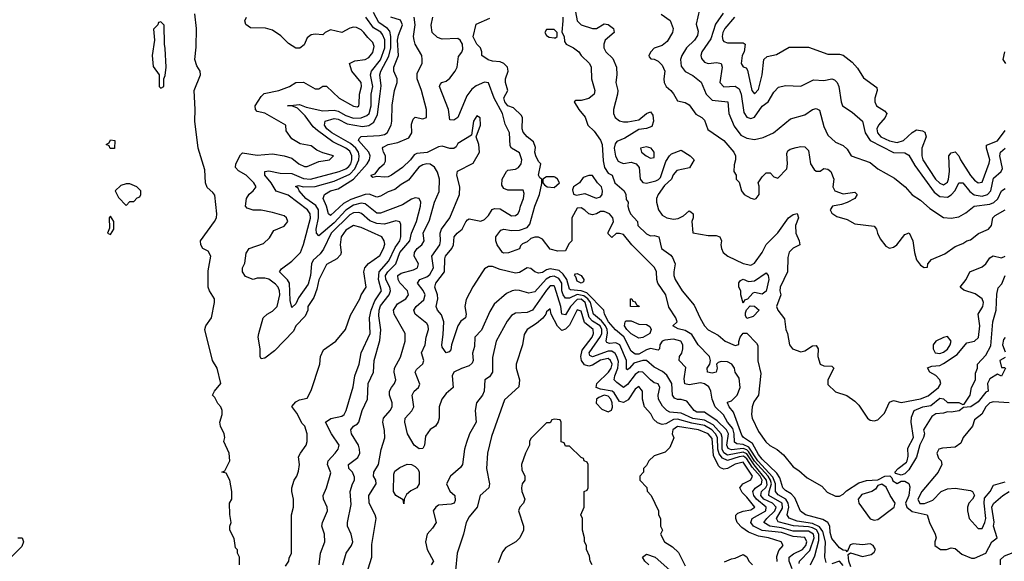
# Model space of a CAD drawing. Header units: inches. Extents: x 2601682 to 2755810, y 449311 to 584050.
# Tile 64 of 256: x 2633798 to 2638905, y 475909 to 478716. Entities that reach past the tile are written whole.
import ezdxf

# ---------------------------------------------------------------- set-up
doc = ezdxf.new("R2010")
doc.units = ezdxf.units.IN
doc.header["$MEASUREMENT"] = 0
doc.layers.add('C6437', color=7, linetype='Continuous')

msp = doc.modelspace()

# ---------------------------------------------------------------- linework, layer by layer
at = {"layer": 'C6437', "color": 2}
for points, elevation in [([(2636675.5, 478784.5), (2636690, 478711.3), (2636710.6, 478690.6), (2636770, 478670.7), (2636790, 478670.8), (2636830, 478694.8), (2636850, 478690.8), (2636878, 478670), (2636881, 478650), (2636834.8, 478610), (2636827.3, 478590), (2636827.3, 478570), (2636838, 478550), (2636874.6, 478514.6), (2636893, 478470), (2636895.5, 478430), (2636890.4, 478390), (2636900.4, 478350), (2636899.5, 478330), (2636877.6, 478250), (2636878.7, 478230), (2636887, 478210), (2636910, 478192), (2636930, 478186.7), (2636952.4, 478187.6), (2637010, 478197.1), (2637050, 478230.6), (2637070, 478238.8), (2637082, 478222), (2637086, 478190), (2637077, 478163), (2637050, 478152), (2637010, 478147.3), (2636937.2, 478102.8), (2636895.6, 478084.4), (2636887.1, 478072.9), (2636882, 478050), (2636888.3, 478008.3), (2636903.2, 477983.2), (2636915.4, 477975.4), (2636930, 477970.3), (2636970, 477977), (2636996.3, 477970), (2637011.8, 477950), (2637016.4, 477890), (2637030, 477873), (2637050, 477869.1), (2637098.2, 477881.8), (2637112.4, 477887.6), (2637122, 477898), (2637150, 477980.7), (2637168.5, 478011.5), (2637179.7, 478020.3), (2637230, 478040.7), (2637276, 478010), (2637296, 477990), (2637271.8, 477948.2), (2637206.1, 477933.9), (2637187.7, 477912.3), (2637178.4, 477890), (2637142.4, 477857.6), (2637110.3, 477810), (2637102, 477790), (2637100.8, 477770), (2637111.7, 477730), (2637130, 477703.1), (2637154.8, 477690), (2637190, 477682.3), (2637214.1, 477685.9), (2637240.5, 477699.5), (2637270, 477726), (2637279.8, 477719.8), (2637290.7, 477710), (2637290.7, 477690), (2637283.8, 477670), (2637290, 477612), (2637370, 477597.3), (2637410, 477598), (2637430.5, 477590.5), (2637439.1, 477570), (2637434.9, 477550), (2637437.6, 477530), (2637446.7, 477510), (2637470.7, 477490), (2637550, 477452), (2637590, 477443), (2637610, 477454), (2637649.5, 477510), (2637669.6, 477550.4), (2637730, 477610.8), (2637786, 477690), (2637810, 477706.8), (2637830, 477712), (2637837.3, 477690), (2637823, 477650), (2637823.8, 477610), (2637841, 477570), (2637844.7, 477550), (2637810, 477532.7), (2637789, 477511), (2637783.1, 477483.1), (2637780.7, 477410), (2637742.4, 477330), (2637740.5, 477310), (2637745.5, 477290), (2637724.2, 477230), (2637730.4, 477210), (2637765.9, 477165.8), (2637772.7, 477110), (2637780.3, 477090), (2637790.4, 477030.4), (2637806.8, 477010), (2637850, 476995.3), (2637870, 476999.5), (2637910, 477025.5), (2637930, 477026.8), (2637940.5, 477010), (2637938.7, 476970), (2637950, 476930.8), (2637970, 476921.6), (2638010, 476921), (2638021, 476910), (2637990.6, 476850), (2637990, 476826), (2638030, 476786.8), (2638087.9, 476767.9), (2638130, 476738.8), (2638150, 476717.3), (2638196.3, 476650), (2638210, 476640.4), (2638230, 476636.4), (2638250, 476641.6), (2638283.3, 476676.7), (2638310, 476734), (2638330, 476742), (2638370, 476732), (2638470, 476751.1), (2638510, 476767.1), (2638564.7, 476810), (2638575.4, 476830), (2638571.2, 476850), (2638550, 476872), (2638519.3, 476890), (2638507.7, 476912.3), (2638530, 476920.4), (2638570, 476924.2), (2638590, 476934.3), (2638660.1, 476979.9), (2638710, 477040.7), (2638751, 477049), (2638771, 477069), (2638778.8, 477130), (2638769.7, 477190), (2638794.7, 477230), (2638798, 477250), (2638789.6, 477270), (2638754.7, 477294.7), (2638695.1, 477315.1), (2638676, 477330), (2638707.8, 477370), (2638725.6, 477410), (2638790, 477434.9), (2638809.8, 477450.2), (2638830, 477482), (2638847.8, 477492.2), (2638890, 477481.3), (2638910, 477490.4)], 6), ([(2634938, 475890), (2634938, 475930), (2634928, 475950), (2634927.3, 475967.3), (2634918, 475978), (2634910, 476026), (2634888.7, 476070), (2634888.7, 476090), (2634895.3, 476110), (2634888.4, 476151.6), (2634886, 476210), (2634898, 476230), (2634898, 476270), (2634888.4, 476328.4), (2634870, 476366), (2634846, 476370), (2634862, 476378), (2634888.7, 476430), (2634884, 476470), (2634858, 476530), (2634862, 476550), (2634859, 476570), (2634839, 476610), (2634837.2, 476630), (2634849, 476670), (2634849, 476690), (2634842, 476710), (2634826.3, 476726.3), (2634810, 476758), (2634798, 476770), (2634808, 476790), (2634842, 476830), (2634822, 476910), (2634799, 476950), (2634759, 477110), (2634764, 477130), (2634793.2, 477170), (2634809, 477250), (2634808.9, 477268.9), (2634782, 477310), (2634775.3, 477330), (2634775.3, 477415.3), (2634789, 477490), (2634776, 477516), (2634748, 477530), (2634738, 477550), (2634735.3, 477570), (2634809.2, 477670), (2634819.3, 477690), (2634820.9, 477710), (2634810, 477806), (2634800.4, 477820.4), (2634770, 477846), (2634762, 477870), (2634758, 477938), (2634724, 478050), (2634706, 478190), (2634709.3, 478250), (2634702.7, 478350), (2634735.3, 478430), (2634734, 478450), (2634717.5, 478477.5), (2634706.6, 478510), (2634713.6, 478573.6), (2634715.1, 478670), (2634707.2, 478747.2)], 30), ([(2635176.4, 475883.6), (2635194, 475910), (2635195.3, 475924.7), (2635208.4, 475951.6), (2635208.9, 476148.9), (2635219, 476190), (2635219, 476230), (2635209, 476270), (2635209, 476290), (2635222, 476330), (2635235.3, 476350), (2635244, 476376), (2635249.2, 476410), (2635245.2, 476450), (2635254, 476470), (2635284, 476510), (2635289.2, 476530), (2635289.2, 476570), (2635277.2, 476610), (2635263.3, 476623.3), (2635236.2, 476676.2), (2635209.2, 476710.8), (2635230, 476736), (2635250, 476746), (2635290, 476754), (2635310, 476794), (2635355.3, 476930), (2635358, 476970), (2635374.6, 477005.4), (2635438, 477050), (2635488, 477110), (2635514.6, 477185.4), (2635562, 477270), (2635569.1, 477290.9), (2635595.3, 477330), (2635584, 477410), (2635589, 477430), (2635607.2, 477452.8), (2635666.8, 477493.2), (2635686, 477530), (2635692.1, 477552.1), (2635689.2, 477570), (2635677.2, 477590), (2635570, 477638.4), (2635530, 477649.3), (2635490, 477625.2), (2635465.5, 477590), (2635460.7, 477550), (2635466, 477510), (2635462, 477498), (2635443.5, 477476.5), (2635390, 477448), (2635350, 477368), (2635339.9, 477320.1), (2635323.5, 477276.5), (2635292, 477230), (2635292, 477210), (2635279.8, 477180.2), (2635231.3, 477130), (2635218, 477102), (2635119.5, 477000.5), (2635070, 476962), (2635050, 476958), (2635045.2, 476970), (2635046, 477010), (2635036, 477070), (2635039.3, 477090), (2635062, 477170), (2635082, 477190), (2635110, 477205.5), (2635133.6, 477230), (2635147.8, 477290), (2635146.3, 477310), (2635138.7, 477330), (2635125.2, 477345.2), (2635090, 477371.1), (2635070, 477375.8), (2635030, 477376), (2635010, 477369), (2634970, 477385.2), (2634953.2, 477410), (2634953.2, 477430), (2634966.3, 477453.7), (2634973.6, 477506.4), (2634989.3, 477530.7), (2635063.1, 477556.9), (2635094.6, 477585.4), (2635116.4, 477623.6), (2635170, 477646), (2635188.7, 477670), (2635182, 477690), (2635170, 477699), (2635110, 477717.2), (2635050, 477729), (2635010, 477729.2), (2634978.6, 477738.6), (2634969.3, 477750), (2634974.5, 477790), (2634987.7, 477812.3), (2635009, 477830), (2635024, 477850), (2635013.2, 477870), (2634972.3, 477910), (2634933.6, 477933.6), (2634917.2, 477950), (2634919.3, 477970), (2634943.7, 478016.3), (2634954.6, 478025.4), (2635030, 478014.8), (2635110, 478021), (2635170.9, 478010.9), (2635210, 477998), (2635246, 477970), (2635275.3, 477955.3), (2635290, 477954.8), (2635350, 477981), (2635406, 477990), (2635426, 478010), (2635370, 478026), (2635340.2, 478040.2), (2635310, 478062), (2635253.6, 478073.6), (2635210, 478098), (2635180.4, 478140.4), (2635178, 478170), (2635070, 478232.3), (2635030, 478241.2), (2635021.2, 478250), (2635019.3, 478270), (2635050, 478318), (2635066.6, 478333.4), (2635142, 478350), (2635198, 478370), (2635230, 478391.3), (2635270, 478392), (2635330, 478358), (2635350, 478358), (2635370, 478372), (2635390, 478372), (2635456, 478310), (2635530, 478267.7), (2635550, 478264), (2635557.2, 478270), (2635559.5, 478280.5), (2635560.9, 478330), (2635571.8, 478370), (2635569.3, 478390), (2635521.2, 478450), (2635508.7, 478490), (2635536.5, 478503.5), (2635590, 478510.8), (2635610, 478520.7), (2635630, 478546), (2635636.6, 478576.6), (2635630, 478599), (2635603.6, 478623.6), (2635583.7, 478650), (2635570, 478663.7), (2635544.5, 478675.5), (2635530, 478678), (2635510, 478672.7), (2635470, 478649.3), (2635410, 478664), (2635382, 478650), (2635370, 478638), (2635330, 478641.2), (2635310, 478638), (2635290, 478622), (2635273.4, 478586.6), (2635250.5, 478569.5), (2635230, 478569.2), (2635192.9, 478592.9), (2635152.9, 478632.9), (2635110, 478662), (2635072.7, 478672.7), (2634994.8, 478674.8), (2634972.1, 478692.1), (2634966, 478710), (2634975.1, 478730)], 26), ([(2635352, 475890), (2635359.3, 475950), (2635381.2, 476010), (2635379.3, 476050), (2635365.2, 476090), (2635369.2, 476110), (2635395.1, 476170), (2635392.3, 476190), (2635374.5, 476230), (2635372.3, 476250), (2635389.5, 476290), (2635412.1, 476367.9), (2635395.1, 476410), (2635398, 476430), (2635435.1, 476470), (2635449.3, 476490), (2635456, 476510), (2635415.1, 476570), (2635385.2, 476630), (2635411.9, 476648.1), (2635470, 476661.3), (2635480.7, 476670), (2635492, 476690), (2635527.7, 476812.3), (2635537, 476870), (2635559.3, 476930), (2635569.5, 476990), (2635615.8, 477090), (2635612.3, 477170), (2635620.9, 477210), (2635641.1, 477258.9), (2635674.2, 477310), (2635658.9, 477370), (2635662.4, 477410), (2635713, 477467), (2635745.4, 477534.6), (2635769.7, 477570), (2635775.4, 477590), (2635774.8, 477654.8), (2635769.2, 477669.2), (2635750, 477674.5), (2635690, 477656.3), (2635650, 477660.4), (2635614.4, 477674.4), (2635571.9, 477711.9), (2635557, 477717), (2635530, 477715.3), (2635510, 477705.1), (2635413.8, 477610), (2635373.3, 477526.7), (2635356.8, 477503.2), (2635321.1, 477470), (2635311.6, 477450), (2635307.2, 477390), (2635294.3, 477345.7), (2635244.9, 477275), (2635230, 477243.7), (2635210, 477224), (2635201.1, 477261.1), (2635197.6, 477350), (2635188.2, 477368.2), (2635146, 477410), (2635155.5, 477424.5), (2635210, 477464.4), (2635254.3, 477510), (2635270, 477551), (2635307.2, 477687.2), (2635305.6, 477710), (2635291.6, 477730), (2635190, 477807.3), (2635127.8, 477827.8), (2635103.5, 477870), (2635069.6, 477910), (2635069.2, 477930), (2635090, 477933.4), (2635150, 477921.3), (2635210, 477919.3), (2635270, 477892.3), (2635306, 477890), (2635456, 477930), (2635490, 477942.8), (2635505.4, 477954.6), (2635516.2, 477970), (2635521.1, 477990), (2635521.2, 478010), (2635510, 478034.7), (2635490, 478050.7), (2635423.1, 478083.1), (2635342.2, 478142.2), (2635320.4, 478160.4), (2635278.7, 478218.7), (2635238.6, 478258.6), (2635210, 478269), (2635188, 478270), (2635250, 478277.3), (2635283.4, 478263.4), (2635370, 478243.2), (2635430, 478246.7), (2635450, 478242), (2635490, 478220.2), (2635530, 478206.5), (2635570, 478207.2), (2635599.5, 478220.5), (2635611, 478230), (2635621.8, 478270), (2635622, 478330), (2635629.8, 478370), (2635618, 478430), (2635622.6, 478450), (2635670, 478508.8), (2635691.4, 478570), (2635692, 478612), (2635680.4, 478640.4), (2635671.1, 478651.1), (2635634.1, 478674.1), (2635593, 478730)], 22), ([(2635474.5, 475890), (2635492, 475950), (2635519.3, 475990), (2635526, 476010), (2635517.2, 476050), (2635499, 476090), (2635499, 476110), (2635517.2, 476202.8), (2635511.8, 476270), (2635523.7, 476310), (2635535.1, 476330), (2635534.8, 476345.2), (2635525.2, 476370), (2635505.2, 476390), (2635504, 476410), (2635553, 476447), (2635562, 476470), (2635561.6, 476490), (2635555.1, 476510), (2635519.5, 476570), (2635515.1, 476590), (2635529.3, 476610), (2635550, 476620.7), (2635558, 476630), (2635575.1, 476690), (2635602, 476750), (2635605.1, 476830), (2635633.6, 476890), (2635637.6, 476950), (2635667.1, 477052.9), (2635671.4, 477108.6), (2635661.1, 477181.1), (2635662.4, 477210), (2635670, 477232.2), (2635715.4, 477290), (2635721, 477310), (2635717.7, 477330), (2635696.8, 477370), (2635696.4, 477390), (2635707.4, 477410), (2635748.4, 477450), (2635769.8, 477510), (2635821.7, 477570), (2635829.8, 477610.2), (2635856.3, 477670), (2635878, 477750), (2635879.3, 477770), (2635870, 477788.7), (2635850, 477793.2), (2635830, 477786), (2635783.6, 477756.4), (2635670, 477713), (2635650, 477713), (2635590, 477762.2), (2635570, 477764.8), (2635530, 477755.7), (2635490, 477728.9), (2635430, 477662.5), (2635350, 477595.1), (2635337, 477610), (2635335.4, 477630), (2635348.1, 477690), (2635348.7, 477730), (2635334, 477754), (2635282.4, 477790), (2635247.3, 477830), (2635243.2, 477843.2), (2635228.7, 477851.3), (2635243.7, 477856.3), (2635270.2, 477850.2), (2635330, 477852.2), (2635430, 477879.2), (2635510, 477915.6), (2635536.9, 477943.1), (2635557.2, 477990), (2635559.8, 478010), (2635555.3, 478030), (2635542, 478050), (2635513.8, 478073.8), (2635416.9, 478130), (2635391.3, 478150), (2635378.7, 478170), (2635382.7, 478190), (2635430, 478203.6), (2635450, 478200.2), (2635496.7, 478176.7), (2635576.6, 478163.4), (2635610, 478168.4), (2635635.3, 478184.7), (2635654.4, 478225.6), (2635668.8, 478331.2), (2635673.6, 478373.6), (2635666, 478430), (2635671, 478450), (2635712.6, 478527.4), (2635722.9, 478570), (2635723.7, 478630), (2635717.4, 478657.4), (2635706.3, 478670), (2635661.2, 478701.2), (2635633.2, 478753.2)], 18), ([(2635605.2, 475870), (2635625.2, 475930), (2635624.8, 475995.2), (2635646.6, 476130), (2635642.7, 476150), (2635611.6, 476210), (2635609.6, 476250), (2635646.6, 476310), (2635646, 476330), (2635633.2, 476350), (2635636, 476370), (2635659.6, 476410), (2635672.5, 476487.5), (2635691.9, 476548.1), (2635690, 476586), (2635681.2, 476630), (2635685.2, 476650), (2635719.3, 476690), (2635729.4, 476710), (2635729.4, 476730), (2635717, 476770), (2635717, 476790), (2635726, 476810), (2635742.7, 476830), (2635749.3, 476850), (2635740.9, 476890), (2635742.7, 476910), (2635773.8, 476966.2), (2635798, 477050), (2635797.2, 477090), (2635740.9, 477190), (2635737, 477210), (2635757.4, 477242.6), (2635801.2, 477270), (2635815.1, 477290), (2635809.3, 477310), (2635770, 477352.7), (2635760.5, 477370), (2635759.5, 477390), (2635777.7, 477402.3), (2635841.1, 477418.9), (2635860.9, 477430), (2635867, 477450), (2635845.1, 477490), (2635845.6, 477510), (2635859.6, 477530), (2635884.5, 477550), (2635896.2, 477570), (2635891.8, 477610), (2635923.3, 477676.7), (2635949.7, 477770), (2635974.3, 477825.7), (2635975.1, 477890), (2635965.9, 477925.9), (2635950, 477952.3), (2635927.8, 477967.8), (2635910, 477969.6), (2635890, 477964.7), (2635868.3, 477951.7), (2635815.8, 477884.2), (2635777.7, 477862.3), (2635744.4, 477835.6), (2635710, 477824.5), (2635670, 477800.9), (2635650, 477797), (2635611.1, 477811.1), (2635590, 477809.7), (2635515.8, 477784.2), (2635477, 477763), (2635410, 477700.9), (2635399.3, 477710), (2635389.7, 477750), (2635372, 477790), (2635379.3, 477810), (2635410, 477828.4), (2635450, 477839.5), (2635529.9, 477890.1), (2635600.5, 477970), (2635613.3, 477990), (2635616.9, 478010), (2635609.7, 478030), (2635556.2, 478090), (2635559.3, 478100.7), (2635569.7, 478110.3), (2635663.9, 478116.1), (2635690, 478122), (2635703.7, 478130), (2635725.2, 478170), (2635729.3, 478190.7), (2635730, 478274), (2635742.7, 478350), (2635756, 478390), (2635756, 478410), (2635739.5, 478450), (2635739.5, 478470), (2635763.6, 478530), (2635757.6, 478610), (2635763, 478637), (2635783.6, 478690), (2635773.5, 478713.5), (2635724, 478730)], 14), ([(2637900.7, 475890), (2637923.1, 475936.9), (2637943.7, 476016.3), (2637943.2, 476050), (2637931, 476071), (2637910, 476082.8), (2637890, 476087.7), (2637811.7, 476091.7), (2637732.8, 476112.8), (2637723.9, 476130), (2637755.2, 476184.8), (2637752.3, 476210), (2637684.2, 476250), (2637684.8, 476270), (2637697.6, 476310), (2637692.5, 476330), (2637680.2, 476350), (2637610, 476427.3), (2637578.3, 476478.3), (2637570, 476486.7), (2637550, 476493.3), (2637490, 476485.9), (2637472.6, 476492.6), (2637466.3, 476510), (2637474, 476570), (2637463.9, 476590), (2637416.6, 476636.7), (2637357.2, 476677.2), (2637350, 476681.3), (2637310, 476682.6), (2637297, 476690), (2637259.4, 476739.4), (2637230, 476747.8), (2637210, 476747.3), (2637194.7, 476754.7), (2637184.2, 476770), (2637180.5, 476830), (2637154.1, 476874.1), (2637132.6, 476892.6), (2637090, 476915.6), (2637050, 476949.7), (2637030, 476949.7), (2636984.3, 476935.7), (2636960.7, 476910), (2636950, 476902), (2636945.4, 476905.4), (2636945.1, 476950), (2636911, 477030), (2636890, 477041.7), (2636857.7, 477037.7), (2636843.1, 477043.1), (2636839.7, 477050), (2636847.5, 477092.5), (2636845.9, 477110), (2636837.2, 477130), (2636815.9, 477155.9), (2636775.1, 477190), (2636758.4, 477250), (2636744.3, 477270), (2636724.9, 477284.9), (2636690, 477291), (2636650, 477272.4), (2636630, 477272.1), (2636616.8, 477290), (2636610.6, 477310), (2636609.8, 477350), (2636593.9, 477373.9), (2636570, 477387), (2636550, 477384.1), (2636528.4, 477371.7), (2636470, 477306.3), (2636438.9, 477298.9), (2636390, 477312.3), (2636370, 477314.5), (2636352, 477310), (2636323.4, 477296.6), (2636258.8, 477241.2), (2636236.5, 477203.5), (2636192.8, 477107.2), (2636159.1, 477070), (2636157.6, 477022.4), (2636147.7, 476987.7), (2636150.8, 476950), (2636144.5, 476935.5), (2636130, 476921.2), (2636090, 476909), (2636050, 476888.7), (2636042, 476870), (2636046, 476810), (2636010, 476779.3), (2635988, 476750), (2635973.4, 476710), (2635973.4, 476650), (2635968.1, 476631.9), (2635954.8, 476610), (2635928.1, 476591.9), (2635902.8, 476557.2), (2635898.4, 476510), (2635890, 476493.2), (2635870, 476492), (2635843.6, 476510), (2635809.3, 476570), (2635795.1, 476630), (2635798, 476650), (2635831.5, 476688.5), (2635842, 476710), (2635834.5, 476770), (2635843.7, 476790), (2635866.6, 476810), (2635873.7, 476826.3), (2635849.4, 476890), (2635857.2, 476902.8), (2635890, 476932), (2635894, 476950), (2635882.7, 476990), (2635902, 477030), (2635907.3, 477070), (2635919.5, 477110), (2635917, 477130), (2635910, 477141.2), (2635850, 477189.3), (2635842, 477210), (2635854.5, 477230), (2635895.3, 477264.7), (2635902, 477290), (2635891.8, 477311.8), (2635861.6, 477350), (2635873.2, 477370), (2635910, 477384.2), (2635925.1, 477394.9), (2635944.7, 477430), (2635935.6, 477490), (2635977.6, 477550), (2635981.6, 477570), (2635978.7, 477610), (2635985.6, 477630), (2636029.4, 477690), (2636079, 477810), (2636081.2, 477850), (2636065.2, 477910), (2636069.2, 477930.8), (2636150, 477972), (2636184, 478030), (2636179, 478070), (2636166, 478110), (2636188, 478170), (2636187.3, 478207.3), (2636170, 478218), (2636152, 478190), (2636142, 478118), (2636070, 478074), (2636062, 478058), (2636050.7, 478049.3), (2636030, 478049.4), (2635990, 478060.5), (2635970, 478058), (2635912.2, 478027.8), (2635857.6, 478022.4), (2635844.8, 478015.2), (2635825.5, 477990), (2635783, 477950), (2635726.8, 477910), (2635710, 477901.6), (2635690, 477899.6), (2635650, 477904), (2635630, 477898), (2635623.1, 477903.1), (2635622, 477910), (2635642, 477918), (2635666.6, 477950), (2635689.4, 477970), (2635696.3, 477983.7), (2635696.2, 478010), (2635684.5, 478030), (2635679.3, 478050), (2635683.9, 478056.1), (2635708.7, 478070), (2635760.4, 478079.6), (2635816.2, 478103.8), (2635831.5, 478130), (2635830, 478174), (2635838.6, 478201.4), (2635850, 478211), (2635890, 478202.8), (2635908, 478210), (2635909, 478250), (2635882.9, 478350), (2635860.7, 478410), (2635860.1, 478439.9), (2635886, 478490), (2635886.6, 478510), (2635883.7, 478530), (2635850, 478588.7), (2635843.7, 478610), (2635840.9, 478630), (2635849.7, 478690), (2635843.5, 478730)], 10), ([(2637982, 475902), (2637974.3, 475930), (2637978.4, 476010), (2637963.3, 476063.3), (2637947.2, 476087.2), (2637910, 476105.4), (2637830, 476116.8), (2637790, 476131.8), (2637779.1, 476150), (2637787.5, 476190), (2637785, 476210), (2637771.5, 476231.5), (2637733, 476253), (2637718, 476270), (2637719.3, 476310), (2637705.5, 476345.5), (2637627, 476430), (2637580.6, 476500.6), (2637550, 476514), (2637517.6, 476517.6), (2637506, 476526), (2637504.3, 476570), (2637497.1, 476597.1), (2637469.8, 476630), (2637448, 476667.9), (2637404.7, 476710), (2637389.8, 476749.8), (2637383.7, 476790), (2637373.3, 476813.3), (2637350, 476829), (2637330, 476833.2), (2637270, 476823), (2637248.2, 476828.2), (2637244.9, 476855.1), (2637252.7, 476912.7), (2637219, 476950), (2637221.2, 476970), (2637232, 476988), (2637237.6, 477010), (2637238.7, 477030), (2637226.6, 477050), (2637190, 477059.8), (2637144.2, 477055.8), (2637130.5, 477049.5), (2637118.8, 477030), (2637116, 477010), (2637110, 477004), (2637070, 477011.6), (2637050, 477005.4), (2637010, 476982.8), (2636990, 476983.1), (2636970, 476998.7), (2636931.6, 477071.6), (2636888.2, 477108.2), (2636851.8, 477150), (2636832.1, 477190), (2636827.6, 477210), (2636739.9, 477299.9), (2636710, 477311.2), (2636655.6, 477315.6), (2636650, 477319.5), (2636636.8, 477370), (2636617.3, 477397.3), (2636595.6, 477415.6), (2636550, 477424.2), (2636530, 477418.9), (2636510, 477405.4), (2636490, 477401.6), (2636470, 477409.6), (2636450, 477427), (2636430, 477429.5), (2636390, 477406.6), (2636370, 477402.9), (2636290, 477420.7), (2636250, 477437.6), (2636230, 477437.6), (2636210, 477425.1), (2636198.7, 477410), (2636147.8, 477332.2), (2636114.8, 477265.2), (2636106.4, 477230), (2636113.4, 477190), (2636111, 477170), (2636086.8, 477153.2), (2636070.7, 477129.3), (2636038, 477030), (2636035.3, 477004.7), (2636025.4, 476994.6), (2636010, 476989.2), (2635990, 477018), (2635987, 477030), (2635995.5, 477084.5), (2635998, 477150), (2635986, 477186), (2635966, 477210), (2635958, 477230), (2635967.8, 477270), (2635966, 477290), (2635951.8, 477330), (2635956.9, 477350), (2636002.4, 477410), (2636003.8, 477476.2), (2636007.6, 477490), (2636040.5, 477530), (2636048, 477550), (2636051.8, 477590), (2636066.6, 477610), (2636092.7, 477630), (2636111.9, 477668.1), (2636121.6, 477678.4), (2636130, 477684), (2636190, 477672.4), (2636210, 477680.4), (2636230, 477702), (2636248.1, 477731.9), (2636261.6, 477738.4), (2636290, 477735.5), (2636350, 477699.3), (2636370, 477700.5), (2636382.7, 477710), (2636390, 477724.7), (2636395.1, 477750), (2636412, 477790), (2636415.1, 477815.1), (2636410, 477832.7), (2636330, 477833.2), (2636310, 477842), (2636299, 477859), (2636300.9, 477890), (2636322.7, 477930), (2636330, 477936.3), (2636370, 477941.6), (2636385.2, 477950), (2636399.6, 477970), (2636403.6, 477990), (2636390, 478026), (2636349.6, 478049.6), (2636342, 478062), (2636339.5, 478130), (2636315.6, 478175.6), (2636302, 478230), (2636259.8, 478310), (2636230, 478388.7), (2636210, 478393.2), (2636166.4, 478373.6), (2636143.4, 478356.6), (2636117.7, 478322.3), (2636070, 478209), (2636050, 478195.3), (2636030, 478198), (2636021.6, 478250), (2635976, 478370), (2635979, 478381), (2635988, 478390), (2636010, 478397.1), (2636030, 478413), (2636057, 478450), (2636067, 478470), (2636074.2, 478525.8), (2636091.3, 478548.7), (2636096.3, 478563.7), (2636095.1, 478590), (2636082.7, 478610), (2636070, 478619.5), (2635990, 478616.2), (2635964.7, 478624.7), (2635938, 478650), (2635932.5, 478687.5), (2635941.2, 478730)], 6), ([(2638110, 475879.6), (2638099.3, 475910), (2638095.3, 475944.7), (2638108, 475952), (2638170, 475933.4), (2638215.3, 475944.7), (2638230, 475956), (2638237, 475970), (2638225.2, 475990), (2638210, 475998.4), (2638170, 475993.6), (2638121.6, 475998.4), (2638106.2, 475993.8), (2638090, 475958), (2638085.2, 475965.2), (2638070, 475965.6), (2638050, 475978.4), (2638010, 476027.6), (2638002.3, 476057.7), (2638000.9, 476090), (2637989.7, 476109.7), (2637964.6, 476124.6), (2637874, 476150), (2637848.3, 476168.3), (2637818.2, 476238.2), (2637799, 476259), (2637770, 476276.2), (2637756.2, 476290), (2637741.6, 476341.6), (2637726.2, 476366.2), (2637650, 476437.4), (2637630, 476462.6), (2637599.6, 476519.6), (2637552, 476550), (2637543, 476563), (2637501, 476681), (2637478, 476710), (2637469.1, 476730.9), (2637470, 476734), (2637490, 476741), (2637519.3, 476770), (2637534.5, 476810), (2637530, 476858), (2637509.1, 476889.1), (2637505.2, 476910), (2637492.7, 476930), (2637470, 476942.7), (2637436, 476944), (2637421, 476939), (2637412, 476930), (2637416, 476910), (2637410, 476888.7), (2637390, 476884), (2637366, 476890), (2637364, 476910), (2637378, 476930), (2637382, 476950), (2637375.3, 476970), (2637318, 477030), (2637284.4, 477084.4), (2637250, 477105.1), (2637213.6, 477113.6), (2637186, 477130), (2637208, 477150), (2637202, 477170), (2637165.6, 477225.6), (2637149.2, 477290), (2637109, 477350), (2637102.7, 477370), (2637100.9, 477410), (2637091.4, 477431.4), (2636974, 477550), (2636930, 477602), (2636910, 477608.7), (2636892, 477608), (2636870, 477588), (2636850, 477606), (2636850, 477614), (2636878, 477670), (2636875.3, 477690), (2636858, 477710), (2636830, 477722), (2636810, 477722), (2636790.7, 477709.3), (2636770, 477705.2), (2636749.5, 477709.5), (2636730, 477729), (2636710, 477741.2), (2636690, 477739), (2636662.8, 477690), (2636662, 477570), (2636646.4, 477553.6), (2636630, 477518), (2636590, 477517.2), (2636550, 477526), (2636510, 477579), (2636490, 477589), (2636470, 477589), (2636450, 477582), (2636430, 477564), (2636406.4, 477553.6), (2636396, 477544), (2636390, 477529), (2636332.8, 477507.2), (2636310, 477506), (2636302, 477510), (2636275.3, 477550), (2636268.7, 477570), (2636268.7, 477590), (2636294, 477626), (2636309.3, 477630.7), (2636350, 477624), (2636390, 477626), (2636430, 477638.8), (2636443.6, 477656.4), (2636469.7, 477750), (2636494.5, 477810), (2636507.3, 477867.3), (2636506, 477890), (2636496.4, 477896.4), (2636488.7, 477910), (2636502, 477970), (2636490, 477982), (2636476, 478010), (2636469.6, 478030), (2636473.2, 478053.2), (2636462.7, 478082.7), (2636430, 478109.4), (2636410, 478134), (2636405.1, 478150), (2636406.8, 478206.8), (2636400.2, 478220.2), (2636359.5, 478259.5), (2636330, 478269.6), (2636314, 478290), (2636310, 478311.3), (2636329.4, 478350), (2636318, 478390), (2636318, 478410), (2636332.3, 478450), (2636329.2, 478470), (2636309.5, 478489.5), (2636290, 478497.2), (2636250, 478500.9), (2636227.7, 478507.7), (2636195.3, 478530), (2636195.3, 478550), (2636189, 478570), (2636170, 478589), (2636150, 478628), (2636166.3, 478693.7), (2636236.5, 478723.5)], 2), ([(2636614.9, 478730), (2636615.5, 478710), (2636611.1, 478651.1), (2636622, 478630), (2636623.6, 478603.6), (2636632, 478590), (2636671.3, 478570), (2636698, 478550), (2636711.3, 478530), (2636754, 478490), (2636762.8, 478470), (2636764, 478410), (2636781, 478350), (2636778, 478330), (2636750, 478308), (2636710, 478298), (2636682, 478298), (2636674, 478290), (2636698, 478250), (2636731.3, 478211.3), (2636744.7, 478170), (2636778.8, 478138.8), (2636810, 478092), (2636818.8, 478070), (2636824, 477984), (2636830.7, 477950), (2636850, 477921), (2636871, 477910), (2636884.7, 477870), (2636934, 477830), (2636942, 477810), (2636943.6, 477783.6), (2636954, 477770), (2636952, 477750), (2636958, 477730), (2636966, 477710), (2637002, 477670), (2637004.7, 477650), (2637050, 477606), (2637070, 477596), (2637090, 477598), (2637114, 477590), (2637127.3, 477530), (2637175.3, 477495.3), (2637183.5, 477483.5), (2637198, 477450), (2637190.7, 477409.3), (2637190.7, 477390), (2637197.3, 477370), (2637234, 477310), (2637296.7, 477236.7), (2637328.5, 477168.5), (2637350.7, 477130), (2637368.7, 477108.7), (2637421.1, 477081.1), (2637458, 477050), (2637510, 477026.8), (2637528, 477032), (2637528, 477048), (2637535.3, 477070), (2637550, 477092), (2637570, 477091.3), (2637619.8, 477039.8), (2637626.8, 477026.8), (2637627.5, 476947.5), (2637642.8, 476882.8), (2637630.8, 476770), (2637605.3, 476734.7), (2637598, 476710), (2637593.4, 476670), (2637597.3, 476650), (2637630, 476581), (2637668.5, 476528.5), (2637688.6, 476508.6), (2637727.9, 476487.9), (2637760.5, 476460.5), (2637810, 476398.8), (2637839.5, 476379.5), (2637882, 476342), (2637958, 476298), (2637986.2, 476266.2), (2638030, 476246.8), (2638050, 476246), (2638070, 476257.3), (2638086.3, 476273.7), (2638150, 476315.5), (2638190, 476327.7), (2638250, 476330.8), (2638286, 476350), (2638311.6, 476351.6), (2638322, 476342), (2638326.4, 476326.4), (2638350, 476311.3), (2638370, 476324.7), (2638390, 476324.7), (2638410, 476311.3), (2638415.2, 476295.2), (2638410.3, 476250), (2638393.4, 476210), (2638399.1, 476190), (2638427.5, 476167.5), (2638504.7, 476150), (2638518, 476110), (2638547.3, 476050), (2638551, 476030), (2638544.7, 476010), (2638544.7, 475990), (2638574, 475970), (2638606, 475970), (2638630, 475978.8), (2638650, 475974.8), (2638685.2, 475945.2), (2638734.6, 475925.4), (2638750, 475924.7), (2638809.2, 475950.8), (2638841.2, 476010), (2638869, 476030), (2638849.7, 476090), (2638851.9, 476111.9), (2638840.4, 476190), (2638850, 476208), (2638897, 476250), (2638930, 476270.3)], 2), ([(2637125.4, 478745.4), (2637172.5, 478712.5), (2637187.3, 478670), (2637184, 478650), (2637155.9, 478604.1), (2637130, 478582), (2637090, 478568), (2637072, 478550), (2637062, 478530), (2637063.6, 478523.6), (2637072.7, 478512.7), (2637090, 478512), (2637110, 478501), (2637130, 478481), (2637144, 478450), (2637138.8, 478410), (2637141, 478390), (2637150.7, 478370.7), (2637176, 478350), (2637190, 478331.3), (2637210, 478296), (2637250, 478286.8), (2637270, 478274.8), (2637306, 478226), (2637336, 478210), (2637350, 478196), (2637367.1, 478147.1), (2637450.3, 478090.3), (2637502.8, 478030), (2637511.3, 478010), (2637511.3, 477990), (2637503.6, 477963.6), (2637502, 477930), (2637514, 477910), (2637514, 477890), (2637530, 477874), (2637542.8, 477830), (2637556, 477810), (2637590, 477791), (2637610, 477786.8), (2637618, 477790), (2637634, 477810), (2637633.2, 477853.2), (2637628.7, 477870), (2637650, 477902), (2637670, 477922), (2637690, 477922), (2637710, 477902), (2637730, 477894), (2637777.2, 477942.8), (2637781.2, 477970), (2637776.5, 478023.5), (2637782.9, 478037.1), (2637794.5, 478045.5), (2637825.8, 478054.2), (2637850, 478059.1), (2637870, 478057.3), (2637890, 478038), (2637900.7, 477970), (2637919.6, 477939.6), (2637930, 477932), (2637950, 477932), (2637970, 477944.7), (2637990, 477941), (2638004.7, 477930), (2638020.7, 477890), (2638016.3, 477850), (2638026, 477830), (2638070, 477814), (2638130, 477822), (2638142, 477810), (2638130, 477788.7), (2638090.7, 477769.3), (2638061.4, 477758.6), (2638014, 477750), (2638002, 477730), (2638010, 477714), (2638036.9, 477696.9), (2638090, 477680.7), (2638130, 477658.8), (2638230, 477646), (2638242.8, 477630), (2638246.8, 477610), (2638260.7, 477580.7), (2638290, 477542), (2638310, 477532), (2638330, 477538), (2638348, 477550), (2638390, 477602), (2638410.9, 477610.9), (2638430.6, 477570.6), (2638438.8, 477510), (2638450, 477472), (2638470, 477444.7), (2638490, 477432), (2638506, 477434), (2638508, 477450), (2638527, 477473), (2638597.5, 477502.5), (2638650, 477541), (2638690, 477556), (2638710, 477570.7), (2638730, 477576), (2638771.7, 477608.3), (2638824, 477630), (2638838, 477650), (2638846, 477690), (2638858, 477702), (2638909.3, 477730)], 10), ([(2637324, 478770), (2637307.5, 478692.5), (2637316.8, 478656.8), (2637314.4, 478634.4), (2637299.1, 478610), (2637257.1, 478570), (2637232.2, 478530), (2637225.7, 478510), (2637230, 478476), (2637250, 478447.3), (2637290, 478426.8), (2637333, 478393), (2637359.1, 478330), (2637390, 478298.8), (2637470.5, 478290.5), (2637476.3, 478230), (2637504.2, 478164.2), (2637538.2, 478118.2), (2637570, 478102.6), (2637610, 478095.3), (2637654.1, 478105.8), (2637708.7, 478130), (2637797, 478203), (2637870, 478223), (2637910, 478251), (2637930, 478256), (2637947.3, 478247.3), (2637970, 478162), (2637990, 478118), (2638030, 478081), (2638070, 478064.7), (2638090, 478044.7), (2638110.6, 478010.6), (2638210, 477976), (2638250, 477942.8), (2638334.9, 477894.9), (2638390.5, 477850.5), (2638428, 477808), (2638470, 477781), (2638518.4, 477738.4), (2638590, 477690.6), (2638630, 477687.3), (2638670, 477694.8), (2638705.6, 477714.4), (2638748.7, 477750), (2638830, 477760.3), (2638851.7, 477768.3), (2638871.8, 477788.2), (2638891.3, 477828.7), (2638910, 477840.5)], 14), ([(2637446.4, 478750), (2637407, 478693), (2637382.7, 478617.3), (2637336.4, 478550), (2637330.4, 478530), (2637334.4, 478514.4), (2637350, 478496.3), (2637370, 478488.5), (2637414.6, 478494.6), (2637436, 478490), (2637441.6, 478470), (2637430.4, 478390), (2637450, 478368.8), (2637510, 478371.8), (2637530, 478358), (2637540.8, 478330), (2637554.6, 478234.6), (2637570, 478211), (2637590, 478204.7), (2637610, 478211), (2637650, 478267.7), (2637680.7, 478290), (2637710, 478341), (2637733.6, 478366.4), (2637770, 478376), (2637850, 478371), (2637916, 478404), (2637970, 478402), (2638010, 478410.6), (2638024.5, 478404.5), (2638038.8, 478390), (2638046.8, 478370), (2638058.8, 478290), (2638066.8, 478270), (2638116.8, 478236.8), (2638170.4, 478190.4), (2638184.4, 478130), (2638210.2, 478090.2), (2638330, 478027.2), (2638390, 478026), (2638410, 478014.8), (2638440.9, 477960.9), (2638542.2, 477822.2), (2638570, 477799.5), (2638610, 477795.8), (2638630, 477808.2), (2638649.8, 477830.2), (2638670, 477871.3), (2638690, 477870.7), (2638726, 477826), (2638749.2, 477809.2), (2638790, 477802), (2638818.4, 477810), (2638834.8, 477830), (2638850, 477895.5), (2638889.4, 477930), (2638895.8, 477944.2), (2638881.3, 478010), (2638886, 478030), (2638910, 478050.4)], 18), ([(2637505.5, 478730), (2637455.5, 478670), (2637445.7, 478650), (2637442.4, 478630), (2637444.9, 478610), (2637450, 478602.8), (2637470, 478597.3), (2637550, 478596), (2637562, 478590), (2637556, 478550), (2637545.5, 478530), (2637541, 478490), (2637550, 478472), (2637566, 478466), (2637574, 478454), (2637596, 478350), (2637610, 478331.3), (2637630, 478354), (2637649.3, 478430), (2637657.2, 478510), (2637674.8, 478525.2), (2637723.2, 478536.8), (2637790, 478574.8), (2637890, 478574.8), (2637990, 478537.3), (2638050, 478538), (2638070, 478532), (2638115.9, 478495.9), (2638144.5, 478464.5), (2638175.3, 478415.3), (2638244.7, 478364.7), (2638246, 478350), (2638234, 478310), (2638234, 478290), (2638242.8, 478270), (2638284, 478244), (2638296, 478230), (2638287.3, 478210), (2638253, 478170), (2638244.9, 478150), (2638247, 478130), (2638265.5, 478110), (2638310, 478088.9), (2638350, 478079.5), (2638382.7, 478090), (2638428.1, 478131.9), (2638450, 478144.9), (2638480.7, 478140.7), (2638493, 478133), (2638500.7, 478110), (2638477.6, 478050), (2638477, 478010), (2638482.6, 477990), (2638548.9, 477890), (2638570, 477868.5), (2638590, 477860.4), (2638610, 477874), (2638616.4, 477890), (2638621.1, 477930), (2638618, 478010), (2638630, 478026.8), (2638650, 478031.3), (2638670, 478011.3), (2638678.4, 477990), (2638730, 477908), (2638750, 477883.8), (2638770, 477870.7), (2638790, 477874.8), (2638826.7, 477973.3), (2638829.7, 477990), (2638812.3, 478050), (2638813.6, 478066.4), (2638870, 478088.5), (2638910, 478142.8)], 22), ([(2638912.3, 478490), (2638899.5, 478510), (2638907.6, 478550)], 22), ([(2638911.3, 476910), (2638890, 476868), (2638870, 476878), (2638830, 476855.3), (2638818, 476830), (2638822, 476790), (2638810, 476785.2), (2638770, 476735.1), (2638730.8, 476710), (2638694.4, 476705.6), (2638670.6, 476689.4), (2638630, 476681.2), (2638610, 476684), (2638590, 476677.2), (2638550, 476674), (2638530, 476659), (2638486.8, 476590), (2638491, 476570), (2638486, 476550), (2638467.1, 476512.9), (2638450, 476448), (2638410, 476382), (2638390, 476362), (2638370, 476355.3), (2638343.1, 476363.1), (2638338, 476370), (2638355.3, 476390), (2638398, 476422), (2638401.2, 476430), (2638406.3, 476453.7), (2638404.5, 476495.5), (2638434, 476550), (2638422, 476630), (2638424.7, 476655.3), (2638437.2, 476690), (2638482, 476710), (2638523.6, 476716.4), (2638570, 476754.4), (2638590.5, 476750.5), (2638610, 476731.3), (2638670, 476731.3), (2638690, 476722), (2638696.4, 476723.6), (2638728.7, 476770), (2638735.3, 476810), (2638755.3, 476850), (2638756.4, 476883.6), (2638766, 476910), (2638766, 476930), (2638810, 476978), (2638835.1, 477024.9), (2638846, 477150), (2638863.7, 477210), (2638866.3, 477293.7), (2638873.6, 477326.4), (2638892.3, 477347.7), (2638909.4, 477390.6)], 2), ([(2637842, 475898), (2637843.5, 475910), (2637896.2, 475963.8), (2637918.7, 476030), (2637914.8, 476050), (2637890, 476064.1), (2637810, 476065.4), (2637750, 476081.9), (2637689.4, 476090), (2637658.4, 476110), (2637672.8, 476130), (2637715.3, 476170), (2637721.4, 476190), (2637702.4, 476210), (2637657.2, 476230), (2637641.6, 476250), (2637646.2, 476270), (2637668.3, 476291.7), (2637674.6, 476305.4), (2637672.4, 476330), (2637608.4, 476408.4), (2637570, 476465.3), (2637550, 476474.9), (2637470, 476458.8), (2637450.5, 476470.4), (2637441.3, 476490), (2637441.5, 476550), (2637435.9, 476570), (2637395.4, 476615.4), (2637350, 476639.9), (2637290, 476649.2), (2637230, 476676.4), (2637170, 476682.6), (2637155.1, 476690), (2637132.8, 476712.8), (2637112, 476750), (2637109.4, 476770), (2637119.3, 476810), (2637110, 476828.7), (2637090, 476834.5), (2637070, 476849.5), (2637030, 476889.6), (2637010, 476891.2), (2636990, 476877.4), (2636950, 476824.5), (2636930, 476809.5), (2636895.2, 476835.2), (2636882, 476850), (2636884.8, 476870), (2636900.6, 476910), (2636903.7, 476943.7), (2636896.2, 476970), (2636886.1, 476986.2), (2636870, 476997.8), (2636850, 476998.5), (2636770, 476968.6), (2636754.8, 476974.8), (2636751.6, 476990), (2636810, 477073.7), (2636817.5, 477090), (2636818, 477110), (2636808.7, 477130), (2636770, 477154.2), (2636752.1, 477172.1), (2636731.9, 477250), (2636710, 477267), (2636690, 477265), (2636655.8, 477230), (2636630, 477186.6), (2636610, 477189.4), (2636605.1, 477230), (2636573.5, 477330), (2636570, 477336.2), (2636550, 477336.9), (2636530, 477314.5), (2636458.8, 477210), (2636430, 477197.6), (2636370, 477194.5), (2636350, 477183.7), (2636326, 477154), (2636270.5, 477049.5), (2636250, 476966), (2636250.6, 476890), (2636234.6, 476865.4), (2636210.8, 476849.2), (2636207.3, 476790), (2636198.8, 476770), (2636168.2, 476730), (2636160.5, 476690), (2636165.5, 476630), (2636130.8, 476570), (2636115.3, 476524.7), (2636104.7, 476490), (2636094.8, 476410), (2636084.5, 476395.5), (2636032, 476350), (2636011.3, 476310), (2636030, 476272), (2636056, 476250), (2636056.8, 476223.2), (2636051, 476210), (2636035.9, 476204.1), (2635970, 476199.3), (2635956, 476190), (2635942.8, 476170), (2635958, 476110), (2635939.1, 476080.9), (2635911.3, 476050), (2635902.8, 476010), (2635911.3, 475970), (2635944.7, 475910), (2635932, 475890)], 14), ([(2637805.6, 475870), (2637788.5, 475910), (2637789.7, 475930), (2637812.5, 475947.5), (2637858.9, 475970), (2637875.3, 475990), (2637880.9, 476010), (2637870, 476031.9), (2637810, 476037.5), (2637750, 476057.2), (2637650, 476069.1), (2637604, 476090), (2637589.7, 476110), (2637596.9, 476130), (2637668.2, 476170), (2637669.7, 476190), (2637620.3, 476230), (2637606.3, 476250), (2637601.4, 476270), (2637612.2, 476287.8), (2637646, 476310), (2637649.8, 476330), (2637638.1, 476350), (2637597.3, 476397.3), (2637570, 476440.2), (2637553, 476453), (2637530, 476450.9), (2637470, 476431.2), (2637443, 476443), (2637426.4, 476466.4), (2637418.8, 476490), (2637416.9, 476550), (2637406.9, 476570), (2637388.7, 476590), (2637350, 476612.5), (2637284.7, 476624.7), (2637210, 476646), (2637190, 476644.1), (2637150, 476621.5), (2637130, 476618.5), (2637106.1, 476626.1), (2637086.1, 476646.1), (2637072.7, 476672.7), (2637038.9, 476710), (2637028.2, 476750), (2637029.4, 476790), (2637010, 476814.5), (2636990, 476800.9), (2636953.6, 476746.4), (2636930, 476731.2), (2636910, 476736.3), (2636882, 476782), (2636871.2, 476791.2), (2636810, 476800.3), (2636788.8, 476808.8), (2636791.3, 476830), (2636853.1, 476890), (2636866.4, 476910), (2636870.7, 476930), (2636863.5, 476950), (2636850, 476959.8), (2636810, 476951.4), (2636770, 476925.6), (2636750, 476920.8), (2636727.6, 476927.6), (2636712, 476950), (2636708.8, 476970), (2636716.3, 477003.7), (2636767.1, 477070), (2636775.1, 477090), (2636773, 477110), (2636727.4, 477147.4), (2636710, 477206), (2636690, 477211.5), (2636650, 477133.3), (2636630, 477112.6), (2636610, 477105.1), (2636587.3, 477127.3), (2636555.6, 477190), (2636550, 477218), (2636530, 477202), (2636527, 477190), (2636511.2, 477168.8), (2636479, 477141), (2636430.8, 477110), (2636415.2, 477084.8), (2636406.8, 477030), (2636373.4, 476930), (2636374, 476910), (2636390.7, 476850), (2636387.1, 476812.9), (2636313.7, 476746.3), (2636245.2, 476554.8), (2636224, 476470), (2636218.8, 476390), (2636234.8, 476310), (2636231, 476290), (2636186.8, 476250), (2636171, 476190), (2636130, 476139), (2636114.8, 476110), (2636100.7, 476050), (2636067.7, 475950), (2636058.5, 475861.5)], 18), ([(2638910, 477068), (2638901, 477059), (2638896, 477030), (2638910, 476994)], 2), ([(2638910, 476966), (2638882, 476950), (2638890, 476914), (2638910, 476914)], 2), ([(2638930, 476729.7), (2638850, 476734.6), (2638830, 476729.7), (2638808.9, 476710), (2638788.7, 476671.3), (2638750, 476641.2), (2638740.3, 476610), (2638692.4, 476550), (2638679.6, 476520.4), (2638650, 476500.5), (2638584.2, 476495.8), (2638564.9, 476490), (2638554.8, 476470), (2638564, 476444), (2638578, 476430), (2638582, 476410), (2638562.7, 476370), (2638476.9, 476270), (2638456.5, 476230), (2638467.6, 476207.6), (2638491.4, 476208.6), (2638534.1, 476225.9), (2638577, 476270), (2638610, 476284.2), (2638650, 476288), (2638730, 476275.5), (2638741, 476270), (2638750.8, 476250), (2638740.7, 476230), (2638722, 476210), (2638714.4, 476190), (2638714, 476170), (2638723.7, 476130), (2638770, 476078.4), (2638790, 476078), (2638804.8, 476110), (2638808.7, 476130), (2638800.4, 476210), (2638803.3, 476236.7), (2638832, 476270), (2638850, 476304), (2638910, 476320.4)], 6), ([(2636768, 475890), (2636758, 475910), (2636754.6, 475934.6), (2636738, 475970), (2636738, 475990), (2636728, 476010), (2636728, 476030), (2636718, 476070), (2636718, 476130), (2636708, 476150), (2636726, 476190), (2636726, 476270), (2636742, 476278), (2636746, 476290), (2636746, 476410), (2636742, 476422), (2636726, 476430), (2636722, 476442), (2636710, 476446), (2636650, 476506), (2636630, 476506), (2636622, 476522), (2636607.3, 476527.3), (2636606, 476630), (2636602, 476642), (2636570, 476646), (2636558, 476642), (2636550, 476626), (2636530, 476626), (2636450, 476546), (2636442, 476530), (2636442, 476510), (2636422, 476470), (2636400.7, 476410), (2636402.5, 476382.5), (2636418, 476350), (2636418, 476330), (2636404.7, 476310), (2636401, 476290), (2636402.8, 476270), (2636418, 476230), (2636412, 476210), (2636392, 476190), (2636384.7, 476170), (2636411.1, 476091.1), (2636412, 476070), (2636392, 476030), (2636370.9, 476009.1), (2636319.6, 475980.4), (2636302, 475958), (2636279.6, 475900.4)], 22), ([(2637727.8, 475907.8), (2637725.6, 475934.4), (2637735.1, 475964.9), (2637759, 475990), (2637748.7, 476010), (2637682, 476030), (2637630, 476039.1), (2637578.9, 476058.9), (2637544.2, 476084.2), (2637519.3, 476110), (2637512.3, 476130), (2637512.9, 476147.1), (2637522.5, 476157.5), (2637551.2, 476168.8), (2637590, 476175.8), (2637611.3, 476190), (2637570, 476241.6), (2637544.8, 476264.8), (2637532.7, 476290), (2637549.2, 476310), (2637589.7, 476330.3), (2637599.7, 476350), (2637550, 476422), (2637510, 476411.6), (2637470, 476389.6), (2637450, 476387), (2637432.8, 476392.8), (2637423.1, 476403.1), (2637397, 476457), (2637390, 476546), (2637370, 476569.7), (2637319, 476590), (2637210, 476607.3), (2637186, 476590), (2637182, 476570), (2637190.6, 476549.4), (2637170, 476498), (2637145.4, 476474.6), (2637090, 476455.3), (2637062, 476430), (2637050, 476406), (2637034, 476390), (2637034, 476370), (2637014, 476350), (2637014, 476330), (2637051.6, 476291.6), (2637052.7, 476272.7), (2637074, 476250), (2637112, 476170), (2637112, 476150), (2637122, 476130), (2637122, 476090), (2637132, 476070), (2637122, 476050), (2637142, 476010), (2637183.5, 475983.5), (2637214.8, 475954.8), (2637250, 475884.7)], 22), ([(2633788.9, 476031.1), (2633812, 476030), (2633818, 476010), (2633810, 475986), (2633754, 475930)], 30), ([(2637060.9, 475890), (2637041.2, 475910), (2637029.1, 475930.9), (2637050, 475946), (2637094, 475930), (2637170, 475862)], 18), ([(2637454.6, 475905.4), (2637490, 475921), (2637510, 475924.7), (2637550, 475944.7), (2637570, 475931.3), (2637581, 475910), (2637598.8, 475890)], 22), ([(2638950, 475952), (2638904.9, 475935.1), (2638884.4, 475915.6), (2638883, 475890)], 2), ([(2638070, 475887.6), (2638050, 475909.6), (2638010, 475895.1)], 6)]:
    msp.add_lwpolyline(points, dxfattribs=dict(at, elevation=elevation))
for points, elevation in [([(2634530, 478706), (2634518, 478702), (2634514, 478690), (2634492.7, 478667.3), (2634498, 478610), (2634486, 478530), (2634490, 478474), (2634522, 478430), (2634522, 478370), (2634530, 478362), (2634546, 478370), (2634546, 478410), (2634553.6, 478426.4), (2634557.2, 478470), (2634553.6, 478566.4), (2634548.7, 478590), (2634547.3, 478687.3)], 34), ([(2636570, 478666), (2636530, 478666), (2636522, 478650), (2636530, 478634), (2636545.4, 478625.4), (2636570, 478622), (2636578, 478622), (2636586, 478630), (2636586, 478650)], 2), ([(2634268.4, 478048.4), (2634262, 478062), (2634246, 478070), (2634262, 478078), (2634270, 478094), (2634291.3, 478090), (2634290, 478048.7)], 30), ([(2637050, 478058), (2637018, 478050), (2637022.8, 478030), (2637046.8, 478010), (2637070, 477998.8), (2637090, 478002), (2637089, 478030), (2637074, 478050)], 10), ([(2636750, 477909.2), (2636721.4, 477898.6), (2636702, 477870), (2636671.3, 477850), (2636665.4, 477834.6), (2636671.3, 477811.3), (2636686.4, 477806.4), (2636730, 477814.8), (2636788.4, 477791.6), (2636810, 477798), (2636819, 477810), (2636822, 477830), (2636815.3, 477850), (2636795.3, 477870), (2636769, 477909)], 2), ([(2634370, 477866), (2634350, 477866), (2634323.6, 477856.4), (2634294, 477830), (2634310, 477794), (2634350, 477754), (2634370, 477774), (2634390, 477774), (2634407.3, 477792.7), (2634422, 477798), (2634426, 477810), (2634426, 477830), (2634406, 477850)], 34), ([(2636570, 477902), (2636530, 477902), (2636512, 477890), (2636512, 477870), (2636519.6, 477859.6), (2636534, 477850), (2636570, 477846.8), (2636598, 477870), (2636588, 477890), (2636578, 477898)], 2), ([(2634270, 477698), (2634262, 477690), (2634263.6, 477636.4), (2634254, 477610), (2634270, 477602), (2634286, 477630), (2634286, 477670)], 34), ([(2636710, 477349.7), (2636690, 477361.2), (2636682.7, 477382.7), (2636675.3, 477390), (2636681.2, 477398.8), (2636690, 477401), (2636710.7, 477390.7), (2636724.7, 477370), (2636722, 477358)], 2), ([(2637650, 477293.2), (2637610, 477302), (2637601, 477299), (2637572.7, 477267.3), (2637558, 477262), (2637550, 477246), (2637538, 477290), (2637538, 477310), (2637528, 477330), (2637528.4, 477351.6), (2637536.4, 477363.6), (2637550, 477370.7), (2637578.8, 477358.8), (2637610, 477362), (2637670, 477404.7), (2637681, 477390), (2637684, 477370), (2637670, 477309)], 2), ([(2637010, 477228), (2636966, 477230), (2636966, 477270), (2636974, 477270), (2636978, 477258), (2636990, 477254), (2636998, 477238), (2637011.6, 477231.6)], 2), ([(2637570, 477168), (2637563.1, 477183.1), (2637563.1, 477196.9), (2637568, 477212), (2637587.3, 477232.7), (2637610, 477232), (2637634, 477210), (2637602, 477178)], 2), ([(2637010, 477065.2), (2636970, 477087.6), (2636948, 477110), (2636936, 477130), (2636938, 477150), (2636944.7, 477155.3), (2636970, 477156), (2637010, 477138.8), (2637050, 477136), (2637066.4, 477126.4), (2637074, 477110), (2637066.8, 477090), (2637030, 477069.5)], 2), ([(2638610, 477074), (2638590, 477069.2), (2638550.7, 477049.3), (2638536, 477030), (2638536, 477010), (2638546.8, 476990), (2638570, 476986.4), (2638590, 476993.4), (2638610, 477008.2), (2638623.7, 477030), (2638629.2, 477050)], 10), ([(2636830, 476769.8), (2636801.4, 476758.6), (2636790.4, 476750), (2636788.4, 476728.4), (2636817.3, 476697.3), (2636850, 476684), (2636867.3, 476692.7), (2636872.6, 476707.4), (2636871.7, 476730), (2636864.5, 476750), (2636850, 476765.3)], 22), ([(2635790, 476206), (2635788, 476228), (2635750, 476249), (2635737.2, 476270), (2635738.9, 476361.1), (2635744.7, 476375.3), (2635770, 476395.5), (2635808, 476412), (2635830, 476410.4), (2635850, 476400.7), (2635865.2, 476385.2), (2635870.4, 476370), (2635870.6, 476309.4), (2635858, 476290), (2635826.4, 476273.6), (2635805.4, 476254.6), (2635792, 476230)], 10), ([(2638270, 476309), (2638250, 476302), (2638237.1, 476282.9), (2638218, 476270), (2638165.5, 476254.5), (2638148, 476230), (2638150.6, 476210), (2638208.8, 476128.8), (2638230, 476121.6), (2638250, 476125.5), (2638333.2, 476190), (2638339, 476210), (2638313.2, 476250), (2638293.2, 476293.2)], 2)]:
    msp.add_lwpolyline(points, close=True, dxfattribs=dict(at, elevation=elevation))

doc.saveas('drawing.dxf')
